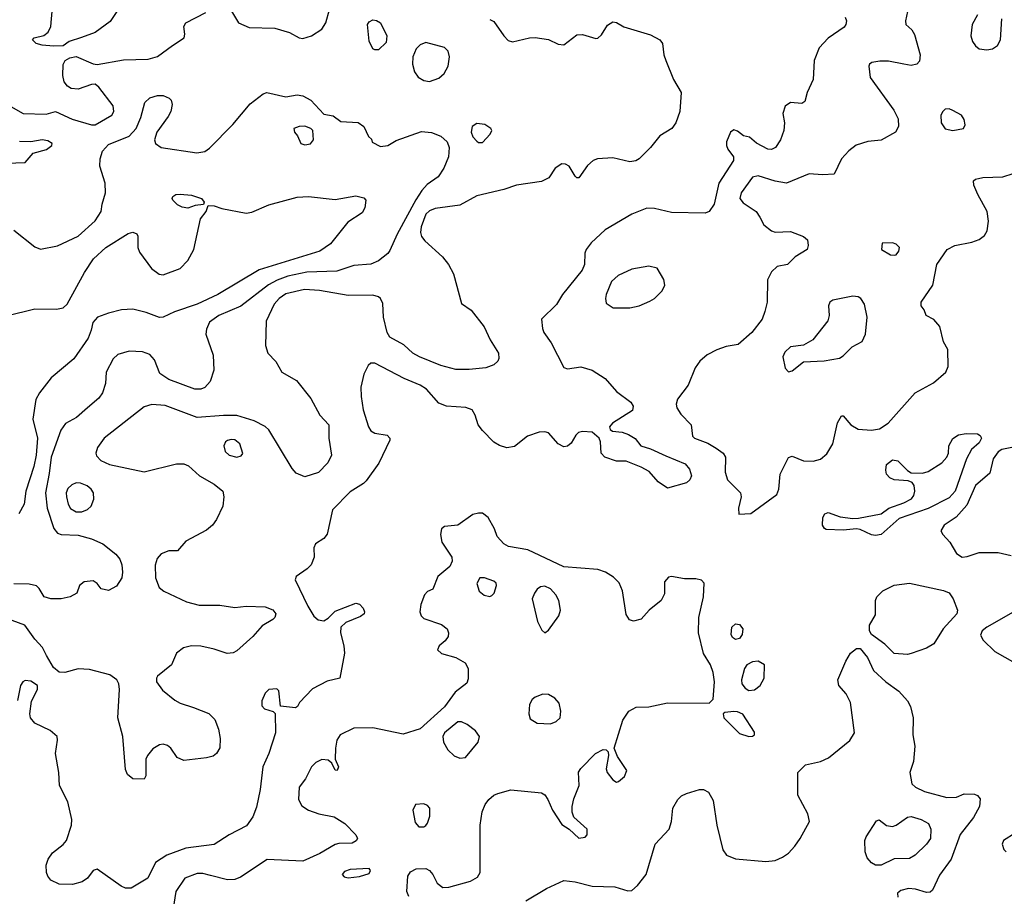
# Model space of a CAD drawing. Extents: x 1173079 to 1307053, y 522583 to 678478.
# Tile 120 of 256: x 1237406 to 1242617, y 539879 to 544521. Entities that reach past the tile are written whole.
import ezdxf

# ---------------------------------------------------------------- set-up
doc = ezdxf.new("R2010")
doc.units = 0

msp = doc.modelspace()

# ---------------------------------------------------------------- linework, layer by layer
at = {"layer": '0CON20XD'}
for points in [[(1237309, 544089), (1237423.6, 544023.6), (1237545, 544021.4), (1237595, 544034), (1237683.8, 543995), (1237785, 543964.6), (1237805, 543963.8), (1237893.6, 544015), (1237903.8, 544035), (1237899.6, 544065), (1237824.2, 544164.2), (1237805, 544178.8), (1237785, 544177.5), (1237715, 544152.5), (1237677.5, 544157.5), (1237659.1, 544169.1), (1237641.8, 544191.8), (1237633.2, 544225), (1237635.6, 544284.4), (1237645.7, 544304.3), (1237671.2, 544318.8), (1237705, 544325.8), (1237795, 544286.7), (1237815, 544284.5), (1237955, 544309.1), (1238085, 544312.7), (1238135, 544326.9), (1238215, 544384.4), (1238276.2, 544425), (1238280, 544445), (1238274.3, 544485), (1238284.4, 544505), (1238390.8, 544559.2)], [(1237585, 544380), (1237525, 544386.2), (1237492.5, 544395), (1237472.5, 544415), (1237482.5, 544425), (1237533, 544437), (1237555.8, 544454.2), (1237570, 544485), (1237579.4, 544585)], [(1237920, 544565), (1237885, 544510.8), (1237805, 544453.6), (1237733.2, 544426.8), (1237667.5, 544405), (1237635, 544382.5), (1237585, 544380)], [(1238526.6, 544566.6), (1238564, 544505), (1238620.5, 544480.5), (1238756, 544476), (1238833, 544453), (1238885, 544425.7), (1238905, 544421.4), (1238950, 544435), (1239005, 544470.8), (1239026.9, 544505), (1239045.6, 544575)], [(1242105.8, 544565), (1242093.8, 544515), (1242096.1, 544496.1), (1242127.4, 544467.4), (1242142.6, 544442.6), (1242172.9, 544335), (1242168.7, 544301.3), (1242153.8, 544285), (1242125, 544278.2), (1242085, 544286.2)], [(1242475, 544546), (1242447.9, 544495), (1242440.4, 544435), (1242449.6, 544405), (1242465, 544382.5), (1242485, 544367.3), (1242525, 544362.2), (1242555, 544367.1), (1242582, 544385), (1242597.1, 544415), (1242604.5, 544525.5)], [(1241774.2, 544535), (1241781.4, 544515), (1241779.2, 544495), (1241768.9, 544481.1), (1241685, 544422.9), (1241638, 544372), (1241611.5, 544305), (1241606.5, 544205), (1241574.2, 544135), (1241561.7, 544088.3), (1241545, 544077.5), (1241485, 544082.5), (1241456.8, 544063.2), (1241444.4, 544025), (1241453.1, 543975), (1241450.6, 543935), (1241433.3, 543885), (1241406.1, 543843.9), (1241385, 543834.3), (1241365, 543835.7), (1241305, 543868), (1241268.3, 543898.3), (1241236.4, 543906.4), (1241205, 543930), (1241185, 543937.5), (1241167.5, 543925), (1241146.7, 543875), (1241146.2, 543855), (1241153.8, 543835), (1241183.3, 543795), (1241183.8, 543775), (1241105.6, 543655), (1241082.5, 543545), (1241055, 543506.2), (1241033.9, 543496.1), (1240855, 543499.5), (1240765, 543521.2), (1240725, 543522.9), (1240645, 543491.5), (1240505, 543408.5), (1240430.2, 543339.7), (1240404.4, 543305), (1240397.5, 543285), (1240395.5, 543225), (1240382.9, 543195), (1240278.1, 543065), (1240247.6, 543012.4), (1240168.1, 542935), (1240172.9, 542885), (1240179.2, 542865), (1240219.1, 542809.1), (1240285, 542678.8), (1240305, 542672.9), (1240375, 542683.6), (1240435, 542665.6), (1240505, 542621.9), (1240565, 542551.4), (1240640, 542495), (1240652, 542475), (1240648.8, 542451.2), (1240543.3, 542385), (1240527.5, 542365), (1240530.7, 542350.7), (1240543, 542343), (1240595, 542336.2), (1240627.5, 542325), (1240663.9, 542303.9), (1240693.9, 542263.9), (1240745, 542248), (1240825, 542210.8), (1240928.3, 542168.3), (1240950.4, 542140.4), (1240961.5, 542105), (1240953.6, 542085), (1240935, 542068.9), (1240835, 542040.6), (1240785, 542074.4), (1240737.9, 542127.9), (1240695, 542152), (1240615, 542183.3), (1240565, 542183.8), (1240502.5, 542205), (1240483.3, 542225), (1240480, 542285), (1240472.5, 542305), (1240435, 542336.2), (1240385, 542340.8), (1240364.3, 542335.7), (1240349.1, 542320.9), (1240325, 542278.6), (1240305, 542263.5), (1240285, 542259.6), (1240255, 542274.5), (1240205, 542332.9), (1240185, 542339.4), (1240155, 542337.5), (1240094, 542316), (1240025, 542261.1), (1239983.6, 542253.6), (1239945, 542265.7), (1239915, 542284.2), (1239855, 542345.8), (1239833.1, 542375), (1239817.3, 542427.3), (1239800, 542455), (1239767.5, 542467.5), (1239665.6, 542474.4), (1239625, 542490.6), (1239558.1, 542565), (1239525.8, 542585), (1239440.9, 542620.8), (1239285, 542702.2), (1239265, 542701.9), (1239249.6, 542690.4), (1239226.5, 542643.5), (1239211.6, 542575), (1239212.5, 542525), (1239224.4, 542454.4), (1239251.5, 542365), (1239263.9, 542343.9), (1239285, 542331.9), (1239350.3, 542320.3), (1239364, 542305), (1239364.2, 542295), (1239306.6, 542173.4), (1239240.2, 542079.8), (1239225, 542064.3), (1239155, 542021.5), (1239060.6, 541925), (1239033.4, 541796.6), (1239015.5, 541774.5), (1238972, 541745), (1238962, 541725), (1238963.8, 541675), (1238948, 541635), (1238927.4, 541612.6), (1238868.3, 541571.7), (1238863.3, 541555), (1238931.5, 541415), (1238963.1, 541363.1), (1238985, 541342.7), (1239015, 541338.5), (1239038.2, 541351.8), (1239075, 541388.2), (1239185, 541431.9), (1239205, 541425.8), (1239224.2, 541405), (1239231.4, 541385), (1239228.6, 541375), (1239209.5, 541360.5), (1239131.8, 541328.2), (1239106.2, 541303.8), (1239103.6, 541275), (1239121.6, 541205), (1239124, 541166), (1239100, 541035), (1239032.3, 541017.7), (1238955, 540977.5), (1238887.5, 540905), (1238876.4, 540883.6), (1238865, 540877.5), (1238786.7, 540886.7), (1238777.5, 540967.5), (1238767.5, 540977.5), (1238725, 540973.8), (1238704.3, 540955), (1238686.9, 540915), (1238687.9, 540887.9), (1238701.1, 540871.1), (1238748, 540858), (1238758, 540848), (1238759.4, 540745), (1238724.4, 540635), (1238692, 540565), (1238678.4, 540445), (1238659.7, 540350.3), (1238640.4, 540299.6), (1238606.9, 540253.1), (1238514, 540205), (1238435, 540153.3), (1238285, 540134), (1238183.7, 540096.3), (1238125, 540058), (1238084.5, 539975), (1237995, 539922.2), (1237965, 539921.5), (1237942.1, 539932.1), (1237815, 540022), (1237795, 540015.8), (1237764.7, 539975.3), (1237735.8, 539955), (1237685, 539941.6), (1237615, 539943.1), (1237571.2, 539965), (1237554.6, 539985), (1237548.2, 540005), (1237546.2, 540043.8), (1237555.5, 540075), (1237580.1, 540109.9), (1237635, 540153.1), (1237653.2, 540175), (1237679.3, 540255), (1237681.1, 540285), (1237659.8, 540379.8), (1237615.6, 540465.6), (1237613.1, 540535), (1237595.5, 540635), (1237606.1, 540706.1), (1237603.8, 540725), (1237566.6, 540756.6), (1237486, 540796), (1237462.2, 540825), (1237458.9, 540845), (1237468.3, 540911.7), (1237500, 540975), (1237500, 540995), (1237465, 541019.2), (1237435, 541022.5), (1237422, 541015), (1237409.2, 540995), (1237394.4, 540915.6)], [(1239895, 544521.5), (1239915, 544510.6), (1239967.5, 544435), (1239990.9, 544410.9), (1240015, 544404.5), (1240104.6, 544425.4), (1240135, 544426.7), (1240204.1, 544415.9), (1240255, 544390.8), (1240285, 544387.5), (1240355, 544440), (1240385, 544442.5), (1240455, 544421.2), (1240465, 544423.3), (1240485, 544440), (1240517.5, 544492.5), (1240545, 544509.2), (1240565, 544505.7), (1240603.4, 544483.4), (1240745, 544440), (1240794.2, 544415), (1240808.6, 544395), (1240815.6, 544335.6), (1240825.6, 544305), (1240866.2, 544205), (1240906.7, 544135), (1240900, 544035), (1240878, 543975), (1240858, 543945), (1240793.9, 543906.1), (1240745, 543844), (1240685.5, 543784.5), (1240666.8, 543773.2), (1240635, 543768.6), (1240545, 543788.9), (1240464.1, 543784.1), (1240441.2, 543775), (1240410.3, 543749.7), (1240365, 543683.3), (1240355, 543683.3), (1240345, 543693.3), (1240313.8, 543745), (1240295, 543755.8), (1240275, 543758.6), (1240240, 543735), (1240205.6, 543684.4), (1240167.5, 543665), (1240035, 543644.3), (1239968.6, 543621.4), (1239825, 543588.1), (1239735, 543538.2), (1239605, 543520.4), (1239575, 543509.6), (1239555, 543491.1), (1239530, 543425), (1239527.6, 543395), (1239533, 543373), (1239549.6, 543349.6), (1239644.4, 543265), (1239675.5, 543225), (1239701.1, 543175), (1239745, 543017.5), (1239795, 542983.3), (1239864.1, 542894.1), (1239896, 542826), (1239939.4, 542755), (1239942.5, 542727.5), (1239937.3, 542712.7), (1239916.1, 542693.9), (1239872.7, 542677.3), (1239785, 542668.2), (1239715, 542668.5), (1239635, 542690.6), (1239522, 542735), (1239486, 542755), (1239439.7, 542799.7), (1239365, 542839.2), (1239350.8, 542865), (1239330.5, 542945), (1239327.8, 543017.8), (1239315.7, 543045), (1239304, 543054), (1239275, 543062.3), (1239145, 543061), (1238992.6, 543087.4), (1238913.1, 543093.1), (1238815, 543070), (1238778.9, 543045), (1238752.3, 543015), (1238710, 542925), (1238707.5, 542795), (1238719.2, 542755), (1238761.2, 542711.2), (1238793.6, 542655), (1238870.9, 542610.9), (1238945.8, 542515), (1238995, 542426.2), (1239042.5, 542375), (1239041.4, 542305), (1239056.5, 542215), (1239036.7, 542175), (1238987, 542123), (1238915, 542100.8), (1238869.7, 542119.7), (1238848.6, 542145), (1238725, 542350), (1238705, 542367.3), (1238646.6, 542396.6), (1238554.7, 542424.7), (1238484.1, 542425.9), (1238345, 542414.5), (1238175, 542477.7), (1238105, 542483.8), (1238065, 542471.5), (1237852.9, 542305), (1237818, 542255), (1237809.2, 542225), (1237812.4, 542212.4), (1237835, 542187.5), (1237881.2, 542165), (1238065, 542126.4), (1238235, 542169.6), (1238275, 542169.5), (1238298.5, 542158.5), (1238357.5, 542105), (1238435, 542062.2), (1238480.6, 542025), (1238486.9, 541995), (1238480, 541945), (1238448, 541875), (1238425.5, 541844.5), (1238395, 541818), (1238285, 541760), (1238240.7, 541709.3), (1238195, 541709.2), (1238155, 541693.3), (1238132.9, 541667.1), (1238122.7, 541632.7), (1238123.8, 541565), (1238144.6, 541514.6), (1238168.8, 541495), (1238287.9, 541437.9), (1238355, 541421.5), (1238465, 541420.5), (1238545, 541408.1), (1238605, 541416.2), (1238705, 541411.8), (1238745, 541396.4), (1238761.9, 541375), (1238755.7, 541355), (1238745.4, 541344.6), (1238688.9, 541311.1), (1238639.1, 541255), (1238555, 541179.5), (1238535, 541168.5), (1238504.6, 541164.6), (1238435, 541188.1), (1238365, 541203.1), (1238315, 541205.6), (1238272.5, 541195), (1238235, 541166.7), (1238210, 541105), (1238135.5, 541044.5), (1238129.2, 541035), (1238130.6, 541015), (1238161.5, 540971.5), (1238227.3, 540917.3), (1238255, 540901.5), (1238325, 540878.2)], [(1239285, 544360.8), (1239275, 544367.5), (1239255, 544407.5), (1239247.1, 544495), (1239255, 544510), (1239275, 544520.8), (1239295, 544517.5), (1239315, 544503.8), (1239348.6, 544435), (1239345, 544400), (1239305, 544362), (1239285, 544360.8)], [(1239575, 544194.5), (1239625, 544211.9), (1239653.1, 544236.9), (1239673.6, 544275), (1239681.1, 544325), (1239674.3, 544355), (1239655, 544374.3), (1239555, 544399.4), (1239525, 544388.1), (1239504, 544366), (1239487.3, 544325), (1239484.5, 544285), (1239495.6, 544245), (1239515, 544217.1), (1239545, 544198.5), (1239575, 544194.5)], [(1242085, 544286.2), (1242005, 544301.1), (1241958.8, 544301.2), (1241916.1, 544293.9), (1241903.8, 544286.2), (1241901.2, 544275), (1241906.7, 544215), (1242032.1, 544042.1), (1242055, 543996.7), (1242056.5, 543955), (1242041.9, 543925), (1241965, 543883.5), (1241894.5, 543875.5), (1241833.7, 543856.3), (1241795, 543827.1), (1241755.8, 543785), (1241717, 543703), (1241655, 543699.2), (1241585, 543705.5), (1241465, 543655.7), (1241405, 543666.4), (1241315, 543694.6), (1241285, 543687.5), (1241225.3, 543605), (1241217.3, 543575), (1241235, 543552), (1241303.6, 543505), (1241323.5, 543475), (1241344.6, 543434.6), (1241385, 543402.5), (1241405, 543395.8), (1241485, 543398.8), (1241555, 543373.3), (1241575.9, 543355.9), (1241580, 543325), (1241573.8, 543305), (1241510, 543265), (1241470, 543225), (1241415, 543213.8), (1241384.5, 543185.5), (1241364.3, 543144.3), (1241362.9, 543025), (1241350, 542975), (1241335.3, 542934.7), (1241280.8, 542865), (1241208.3, 542801.7), (1241145, 542790), (1241095, 542772.5), (1241045, 542745.7), (1241006.4, 542713.6), (1240981.8, 542678.2), (1240944.1, 542585.9), (1240888.1, 542511.9), (1240880.8, 542485), (1240883.9, 542465), (1240905, 542432.5), (1240960, 542375), (1240966.7, 542315), (1240976.7, 542305), (1241047.8, 542277.8), (1241092.2, 542252.2), (1241130, 542225), (1241142.5, 542205), (1241140.5, 542125), (1241151.5, 542085), (1241221.4, 542015), (1241224.2, 541995), (1241210, 541935), (1241212.5, 541902.5), (1241275, 541906), (1241414, 542006), (1241424.6, 542035), (1241431.3, 542115), (1241475, 542203.1), (1241495, 542210), (1241555, 542185.5), (1241605, 542183.8), (1241645.3, 542194.7), (1241678.3, 542221.7), (1241710, 542275), (1241734.6, 542385.4), (1241755, 542423.3), (1241765, 542423.3), (1241805.5, 542375.5), (1241843.6, 542353.6), (1241915, 542347.5), (1241956.3, 542353.7), (1242003.3, 542385), (1242145, 542544.4), (1242242.4, 542597.6), (1242308, 542655), (1242320, 542685), (1242318, 542775), (1242295.6, 542815.6), (1242275.9, 542895.9), (1242245, 542933.3), (1242203.9, 542953.9), (1242192.5, 542985), (1242176.7, 543005), (1242176.7, 543025), (1242238.8, 543115), (1242259.4, 543225), (1242315, 543304.2), (1242355, 543325.6), (1242445, 543342.9), (1242485, 543357.1), (1242512.4, 543377.6), (1242526.6, 543403.4), (1242533.1, 543455), (1242526.5, 543505), (1242477.1, 543595), (1242456.2, 543645), (1242455, 543667.5), (1242465, 543676.2), (1242504.4, 543685.6), (1242610.3, 543689.7), (1242663.9, 543706.1)], [(1237375, 543406.7), (1237485, 543318), (1237515, 543306), (1237605, 543323.5), (1237715, 543374.6), (1237805, 543455.7), (1237836.7, 543505), (1237841.4, 543545), (1237860, 543605), (1237857.5, 543655), (1237829.5, 543745), (1237831.5, 543785), (1237844.6, 543825.4), (1237875, 543859.5), (1237985.4, 543904.6), (1238022.5, 543945), (1238047.4, 544002.6), (1238067.9, 544082.1), (1238095, 544108), (1238135, 544120), (1238165, 544118.8), (1238196.1, 544106.1), (1238206.7, 544095), (1238212, 544072), (1238205.6, 544035), (1238192, 544008), (1238132, 543925), (1238120, 543885), (1238124.2, 543865), (1238155, 543843.9), (1238343.7, 543816.3), (1238385, 543822.9), (1238410.1, 543839.9), (1238533.9, 543966.1), (1238625, 544076), (1238695, 544129.2), (1238714.5, 544135.5), (1238815, 544113.1), (1238875, 544123.1), (1238905, 544118.6), (1238946, 544095), (1239015, 544020), (1239065, 544012.5), (1239105, 543982.5), (1239196.7, 543976.7), (1239227.5, 543955), (1239251.7, 543901.7), (1239268.3, 543888.3), (1239271.7, 543871.7), (1239315, 543850), (1239355, 543854.4), (1239398.3, 543881.7), (1239531.6, 543928.4), (1239585, 543924), (1239634.7, 543904.7), (1239669.1, 543875), (1239679.6, 543845), (1239674.5, 543795.5), (1239651.1, 543735), (1239621.1, 543688.9), (1239561.8, 543648.2), (1239535, 543617.1), (1239502.2, 543567.8), (1239402.9, 543385), (1239365, 543298.8), (1239355, 543283.8), (1239305, 543243.3), (1239265, 543226.2), (1239175, 543219.2), (1239085, 543189.6), (1238925, 543183.9), (1238825, 543163.5), (1238767.9, 543142.1), (1238723, 543117), (1238576.6, 543003.4), (1238459.4, 542955), (1238410.2, 542919.8), (1238395, 542882.5), (1238391.4, 542855), (1238430.4, 542745), (1238433.5, 542665), (1238414.4, 542605), (1238385.9, 542574.1), (1238365, 542564.6), (1238333.3, 542565), (1238195, 542616.2), (1238147.6, 542647.6), (1238119.5, 542719.5), (1238095, 542747.8), (1238055, 542762.7), (1237985, 542765.5), (1237925, 542748.1), (1237900.8, 542725), (1237862.5, 542655), (1237860, 542595), (1237844.2, 542545.8), (1237825, 542516.2), (1237764.5, 542465.5), (1237706.2, 542415), (1237648.1, 542381.9), (1237623.1, 542346.9), (1237571.5, 542205), (1237561.9, 542118.1), (1237541.7, 542015), (1237551.4, 541935), (1237587.1, 541827.1), (1237605, 541802.7), (1237625.4, 541795.4), (1237715, 541791.2), (1237785, 541771.5), (1237845.3, 541745.3), (1237915, 541690), (1237935.6, 541665), (1237946.5, 541635), (1237950.5, 541595), (1237945.5, 541565), (1237918, 541522), (1237875, 541499.2), (1237837.7, 541507.7), (1237815, 541536.2), (1237795, 541549.2), (1237747.5, 541545), (1237722.5, 541525), (1237707.5, 541485), (1237672.5, 541465), (1237625.5, 541454.5), (1237570, 541455), (1237535, 541464.2), (1237509.3, 541509.3), (1237493.8, 541523.8), (1237455, 541532), (1237375, 541533.4)], [(1242345, 543934.4), (1242401.2, 543945), (1242410.8, 543965), (1242405, 543992.5), (1242390, 544015), (1242345, 544040.8), (1242325, 544048.6), (1242305, 544047.5), (1242291.2, 544035), (1242282, 544015), (1242284, 543975), (1242305, 543942.5), (1242345, 543934.4)], [(1239835, 543870.6), (1239855, 543870.8), (1239896, 543915), (1239904, 543935), (1239900, 543945), (1239866.9, 543966.9), (1239825, 543971.1), (1239801.5, 543955), (1239795.4, 543925), (1239805, 543901.4), (1239825, 543877.1), (1239835, 543870.6)], [(1238915, 543858), (1238945, 543864), (1238960, 543885), (1238956.7, 543935), (1238947.5, 543945), (1238915, 543958), (1238885, 543956.2), (1238857.5, 543945), (1238860, 543925), (1238876.1, 543906.1), (1238893.3, 543865), (1238915, 543858)], [(1237335, 543761.2), (1237435, 543764), (1237476.4, 543813.6), (1237546.8, 543833.2), (1237575.9, 543854.1), (1237576.7, 543865), (1237555, 543878.8), (1237525, 543885.7), (1237465, 543873.8), (1237405, 543876)], [(1237336.4, 542953.6), (1237485, 542990), (1237601.1, 542988.9), (1237635, 542994.4), (1237656.1, 543013.9), (1237748.3, 543181.7), (1237796.7, 543255), (1237861.9, 543315), (1237979.3, 543389.3), (1238005, 543396.2), (1238025, 543387.5), (1238031.2, 543375), (1238030.6, 543315), (1238040.5, 543290.5), (1238103.4, 543203.4), (1238143.4, 543173.4), (1238165, 543169.2), (1238255, 543203.1), (1238295, 543245.6), (1238327.7, 543305), (1238362.7, 543467.3), (1238392.5, 543505), (1238402.5, 543537.5), (1238435, 543536.2), (1238475, 543522), (1238605, 543496.9), (1238635, 543502.3), (1238725, 543540.8), (1238875, 543581.8), (1238935, 543584.6), (1239075, 543568.1), (1239185, 543588.1), (1239227.3, 543577.3), (1239237.5, 543565), (1239232, 543525), (1239218.3, 543498.3), (1239141.9, 543448.1), (1239050.9, 543335), (1238995, 543295.3), (1238672.9, 543197.1), (1238455, 543066.6), (1238344.8, 543015.2), (1238225, 542974.7), (1238165, 542945.5), (1238145, 542943.3), (1238075, 542971.1), (1238005, 542987.5), (1237945, 542983.8), (1237875, 542967.3), (1237818, 542945), (1237792.1, 542917.9), (1237783.3, 542876.7), (1237767.5, 542835), (1237692.7, 542725), (1237572, 542625), (1237510, 542545), (1237490.9, 542509.1), (1237474.7, 542405), (1237500, 542305), (1237493.4, 542215), (1237480.6, 542155), (1237437.7, 542025), (1237429.5, 541955), (1237400.8, 541905)], [(1238295, 543523.8), (1238265, 543528), (1238240.9, 543540.9), (1238216, 543565), (1238212, 543575), (1238216.2, 543585), (1238232.5, 543595), (1238255, 543597.5), (1238315, 543591.5), (1238368.8, 543575), (1238382.5, 543555), (1238378.3, 543541.7), (1238335, 543536.7), (1238295, 543523.8)], [(1242035, 543273.3), (1242045, 543276.7), (1242060, 543295), (1242062.5, 543315), (1242045, 543332.5), (1242025, 543340), (1241971.7, 543338.3), (1241967.5, 543305), (1242015, 543276.2), (1242035, 543273.3)], [(1240635, 542994.6), (1240684.7, 543005.3), (1240740.3, 543029.7), (1240765.6, 543044.4), (1240806, 543085), (1240820, 543115), (1240816, 543145), (1240780, 543205), (1240735, 543215.6), (1240645, 543200), (1240573.4, 543166.6), (1240538.9, 543135), (1240510.6, 543065), (1240505.8, 543045), (1240510.3, 543020.3), (1240547.5, 542995), (1240635, 542994.6)], [(1241475, 542656.2), (1241495, 542662), (1241555, 542710), (1241664.5, 542714.5), (1241745, 542728.8), (1241765, 542740.9), (1241811.7, 542788.3), (1241865, 542817.8), (1241882.7, 542855), (1241890.8, 542945), (1241878.1, 543015), (1241857.5, 543045), (1241843.4, 543053.4), (1241815, 543056.9), (1241710, 543035), (1241694.1, 543025.9), (1241686.2, 543005), (1241690.8, 542955), (1241683.6, 542926.4), (1241604.4, 542825.6), (1241555, 542798), (1241485, 542788.6), (1241455, 542761.2), (1241445.6, 542735), (1241458, 542675), (1241475, 542656.2)], [(1238555, 542204.2), (1238578.3, 542211.7), (1238586.4, 542223.6), (1238571.2, 542275), (1238545, 542295.6), (1238525, 542298.9), (1238505, 542292.5), (1238494.2, 542285), (1238486, 542265), (1238494, 542235), (1238515, 542214.2), (1238555, 542204.2)], [(1241935, 541789.5), (1241915, 541793.5), (1241855, 541821.4), (1241835, 541824.4), (1241765, 541818.5), (1241675, 541820.6), (1241665, 541826.2), (1241654.4, 541845), (1241656, 541885), (1241666.7, 541905), (1241685, 541912), (1241749.1, 541889.1), (1241815, 541880), (1241845, 541882), (1241965.8, 541904.2), (1242005.8, 541934.2), (1242085, 541962), (1242125.6, 541984.4), (1242139.1, 542000.9), (1242144.2, 542025), (1242140, 542055), (1242129.5, 542069.5), (1242108.3, 542078.3), (1242033.7, 542083.7), (1242011.2, 542095), (1241994.4, 542114.4), (1241990, 542135), (1241994.2, 542165), (1242025, 542190), (1242053.3, 542185), (1242105, 542133.3), (1242125, 542121.2), (1242185, 542120), (1242215, 542129.2), (1242286, 542175), (1242313.8, 542205), (1242321.2, 542225), (1242323.8, 542265), (1242345, 542303.8), (1242375, 542321.9), (1242415, 542330.5), (1242475, 542327.8), (1242489.1, 542319.1), (1242496.4, 542305), (1242485, 542281.1), (1242444.6, 542245.4), (1242417.9, 542195), (1242357.5, 542025), (1242325, 541988.5), (1242215, 541931.8), (1242060.3, 541879.7), (1241965, 541794.5), (1241935, 541789.5)], [(1242666.6, 542256.6), (1242605, 542245.4), (1242585, 542232.9), (1242557.7, 542195), (1242540.4, 542119.6), (1242465.4, 542054.6), (1242419.6, 541950.4), (1242363.4, 541886.6), (1242298.9, 541845), (1242281.1, 541815), (1242291.9, 541795), (1242329.4, 541755), (1242364.6, 541694.6), (1242395, 541675.6), (1242421.7, 541678.3), (1242485, 541700), (1242585, 541700), (1242654.2, 541684.2)], [(1237735, 541914.6), (1237765, 541927.8), (1237784.6, 541945.4), (1237797.4, 541982.6), (1237796.7, 542015), (1237784.4, 542035), (1237761.9, 542051.9), (1237727.6, 542067.6), (1237705, 542067.7), (1237681.7, 542058.3), (1237660.7, 542039.3), (1237650.7, 542015), (1237652.5, 541995), (1237662.1, 541955), (1237675, 541932.2), (1237705, 541914.6), (1237735, 541914.6)], [(1239465, 539878.8), (1239455.6, 539905), (1239459.4, 539985), (1239475, 540008.6), (1239505, 540024.4), (1239555, 540025.5), (1239575.4, 540015.4), (1239592.2, 539995), (1239615, 539948), (1239645, 539925.8), (1239677.7, 539927.7), (1239791.2, 539958.8), (1239829.5, 539980.5), (1239843.3, 540005), (1239843.8, 540255), (1239853.2, 540326.8), (1239869.4, 540365), (1239888.5, 540391.5), (1239915, 540414.5), (1239936.7, 540423.3), (1240005, 540442.3), (1240167.9, 540427.9), (1240185, 540416), (1240202, 540392), (1240225.5, 540335), (1240275, 540260), (1240314.2, 540234.2), (1240365, 540187.5), (1240398.3, 540191.7), (1240410, 540205), (1240410, 540235), (1240338.6, 540298.6), (1240329.5, 540325), (1240329.2, 540355), (1240338.2, 540395), (1240366.5, 540465), (1240364.2, 540535.8), (1240375, 540556.7), (1240454.2, 540635.8), (1240493.9, 540656.1), (1240510, 540655), (1240520, 540645), (1240522.5, 540625), (1240510.8, 540555), (1240515.7, 540535), (1240545.7, 540495.7), (1240565, 540483.8), (1240575, 540486.2), (1240606.8, 540513.2), (1240620, 540545), (1240570.3, 540620.3), (1240553, 540663), (1240597.3, 540812.7), (1240629.9, 540860.1), (1240669.5, 540880.5), (1240735, 540882.7), (1240835, 540902.9), (1241055, 540902.5), (1241077, 540923), (1241083.8, 541015), (1241076, 541065), (1241061.4, 541105), (1241025.4, 541165.4), (1240999.5, 541275), (1241000, 541355), (1241025.6, 541465), (1241028, 541538), (1241015, 541553.3), (1240985, 541560), (1240925, 541560), (1240855, 541572.9), (1240840.6, 541569.4), (1240819.2, 541545), (1240818.4, 541481.6), (1240800.8, 541445), (1240737.3, 541395), (1240695, 541346.7), (1240655, 541336.2), (1240634, 541344), (1240615, 541370.6), (1240596.9, 541496.9), (1240578.5, 541538.5), (1240549.6, 541569.6), (1240505.8, 541595), (1240465, 541609.3), (1240285, 541623.3), (1240095, 541713.3), (1239992.1, 541732.1), (1239967.5, 541745), (1239933.6, 541783.6), (1239918.8, 541825), (1239886, 541885), (1239855, 541907.1), (1239835, 541908.6), (1239805, 541900.6), (1239725, 541844), (1239655, 541838), (1239638.8, 541825), (1239633.8, 541795), (1239640, 541755), (1239693.3, 541675), (1239695.5, 541654.5), (1239682.9, 541625), (1239618.3, 541571.7), (1239592.5, 541505), (1239565, 541493.3), (1239548.8, 541475), (1239528.8, 541425), (1239524, 541385), (1239531.2, 541365), (1239545, 541350), (1239638.6, 541318.6), (1239667.5, 541295), (1239675.7, 541275), (1239674.3, 541255), (1239658, 541232), (1239626.7, 541205), (1239617.5, 541185), (1239637.5, 541165), (1239715, 541144.2), (1239764, 541115), (1239780, 541085), (1239779.5, 541030.5), (1239772.3, 541007.7), (1239710.2, 540959.8), (1239655, 540881.8), (1239525, 540765.6), (1239435, 540738), (1239275, 540771.2), (1239175, 540769.3), (1239102.5, 540735), (1239084.5, 540705.5), (1239077, 540663), (1239076, 540606), (1239093.3, 540565), (1239086.7, 540545), (1239075, 540546.7), (1239057.5, 540585), (1239039.2, 540599.2), (1239005, 540602.9), (1238972.4, 540587.6), (1238950.6, 540565), (1238918.3, 540501.7), (1238885, 540456.7), (1238881.3, 540391.3), (1238898.6, 540358.6), (1238934.8, 540334.8), (1238988.8, 540315), (1239070.8, 540300.8), (1239125.8, 540265), (1239185.6, 540205), (1239193.1, 540185), (1239187, 540173), (1239165, 540160.4), (1239095, 540159.6), (1239075, 540154), (1238995, 540105.4), (1238905, 540065.5), (1238715, 540073.3), (1238575, 539981.1), (1238545, 539968.8), (1238505, 539967.1), (1238415, 539989.1), (1238375, 540000.4), (1238345, 540000.4), (1238280, 539975), (1238231.9, 539905), (1238217.8, 539815)], [(1239895, 541467.5), (1239905, 541472.5), (1239917.5, 541485), (1239930, 541525), (1239927.3, 541537.3), (1239915, 541548), (1239865.5, 541565.5), (1239841.2, 541565), (1239824.5, 541535), (1239838, 541495), (1239865, 541473.8), (1239895, 541467.5)], [(1240185, 541273.8), (1240205, 541288), (1240259.6, 541365), (1240269.1, 541395), (1240258.8, 541445), (1240243.2, 541475), (1240215, 541507.7), (1240185, 541521.2), (1240162.7, 541517.3), (1240145.3, 541504.7), (1240130, 541485), (1240118.9, 541455), (1240146.4, 541335), (1240168.9, 541288.9), (1240185, 541273.8)], [(1242105, 541160), (1242035, 541164), (1241984.5, 541214.5), (1241913.8, 541265), (1241903.8, 541285), (1241903.8, 541315), (1241935, 541370), (1241935.7, 541445), (1241941.9, 541465), (1241975, 541496.7), (1242033.8, 541526.2), (1242115, 541536.7), (1242295, 541497.9), (1242325, 541485.4), (1242347.5, 541455), (1242368.8, 541395), (1242366.2, 541375), (1242294.3, 541295.7), (1242244.7, 541215.3), (1242205, 541192.5), (1242125, 541164.2), (1242105, 541160)], [(1242825, 541475.8), (1242524.2, 541305), (1242500.8, 541285), (1242491.2, 541261.2), (1242506, 541235), (1242568, 541175), (1242738, 541078)], [(1238325, 540878.2), (1238406.6, 540846.6), (1238438.1, 540815), (1238458.6, 540765), (1238466.9, 540715), (1238464.3, 540665), (1238447.5, 540635), (1238428.9, 540621.1), (1238395, 540611.8), (1238275, 540599.1), (1238238.6, 540615), (1238205, 540664.2), (1238188.2, 540678.2), (1238165, 540685.5), (1238145, 540681.5), (1238110.5, 540659.5), (1238082, 540625), (1238073.8, 540605), (1238073, 540517), (1238065, 540500), (1238005, 540502), (1237976, 540525), (1237965, 540550), (1237950.7, 540725), (1237924.7, 540825), (1237934.6, 540975), (1237930.4, 541005), (1237920.5, 541025), (1237882.2, 541052.2), (1237775, 541080.6), (1237715, 541083.2), (1237645, 541064.1), (1237615, 541065.4), (1237585, 541090), (1237547.6, 541155), (1237526.6, 541196.6), (1237485, 541240), (1237432.5, 541315), (1237365, 541339.1)], [(1241195, 541238.2), (1241179.3, 541249.3), (1241170.8, 541265), (1241174.6, 541305), (1241195, 541322.5), (1241215, 541318.2), (1241233.6, 541295), (1241230.4, 541265), (1241215, 541243.5), (1241195, 541238.2)], [(1240084.1, 539855.9), (1240195, 539920.4), (1240285, 539963.1), (1240345, 539955.7), (1240435, 539932.5), (1240555, 539929.5), (1240625, 539907.5), (1240645, 539910), (1240675, 539936), (1240721.4, 539995), (1240770, 540155), (1240844, 540235), (1240855.5, 540274.5), (1240862.2, 540345), (1240888.5, 540391.5), (1240909.2, 540410.8), (1240935, 540423.5), (1241004.1, 540444.1), (1241025, 540444.2), (1241051.2, 540431.2), (1241076.4, 540386.4), (1241095.6, 540255), (1241128.1, 540125), (1241146.4, 540096.4), (1241195, 540077.9), (1241355, 540063.3), (1241405, 540069.6), (1241443.6, 540086.3), (1241475, 540107.5), (1241508.8, 540145), (1241537.1, 540185), (1241585.6, 540275), (1241577.5, 540315), (1241524, 540415), (1241524, 540535), (1241565, 540575.6), (1241645, 540592.5), (1241687.4, 540612.6), (1241800, 540705), (1241824.4, 540745), (1241803.6, 540905), (1241780.8, 540950.8), (1241742, 540995), (1241735.7, 541025), (1241778.1, 541125), (1241803.8, 541166.2), (1241835, 541190.8), (1241855, 541191.2), (1241892.9, 541142.9), (1241925, 541074.3), (1241990, 541015), (1242059.4, 540965), (1242104.7, 540914.7), (1242120.4, 540885), (1242135.3, 540825), (1242132.5, 540735), (1242143.6, 540675), (1242136.4, 540593.6), (1242117.8, 540535), (1242128, 540475), (1242146.8, 540456.8), (1242195, 540433.6), (1242312.9, 540402.9), (1242365, 540403.8), (1242405, 540422.5), (1242459.3, 540419.3), (1242475, 540413.3), (1242488.8, 540395), (1242486, 540355), (1242455, 540296.7), (1242383.8, 540206.2), (1242335.6, 540075), (1242275, 539991.2), (1242238.1, 539911.9), (1242225, 539901.2), (1242205, 539898.8), (1242147.3, 539917.3), (1242109.6, 539920.4), (1242070.6, 539909.4), (1242052.5, 539895), (1242054.2, 539875)], [(1241265, 540968.8), (1241295, 540972.9), (1241325.6, 540995), (1241345.6, 541035), (1241348, 541105), (1241314.4, 541124.4), (1241285, 541121.5), (1241255, 541104.3), (1241241.4, 541085), (1241226, 541025), (1241228.8, 541005), (1241245, 540981.2), (1241265, 540968.8)], [(1240215, 540792.6), (1240245.7, 540804.3), (1240265.6, 540825), (1240269.3, 540859.3), (1240261.1, 540901.1), (1240238.1, 540928.1), (1240205, 540947.7), (1240175, 540948.8), (1240135, 540934.4), (1240118.3, 540921.7), (1240103.3, 540895), (1240100.5, 540845), (1240108.1, 540818.1), (1240145.3, 540795.3), (1240215, 540792.6)], [(1241265, 540726.2), (1241285, 540726.7), (1241295, 540733.3), (1241295, 540747.5), (1241233.1, 540843.1), (1241205.6, 540855.6), (1241185, 540857.5), (1241137.5, 540852.5), (1241130, 540845), (1241132.5, 540825), (1241215, 540741.2), (1241265, 540726.2)], [(1239735, 540610), (1239765, 540614.2), (1239832, 540695), (1239839.2, 540725), (1239818.6, 540755), (1239775, 540788.5), (1239745, 540803.5), (1239725, 540802.7), (1239654.6, 540745), (1239646.2, 540725), (1239649.1, 540695), (1239671.9, 540655), (1239705, 540623.3), (1239735, 540610)], [(1239545, 540247.5), (1239555, 540254.2), (1239565, 540266.7), (1239576, 540304), (1239576.6, 540346.6), (1239565, 540360.6), (1239545, 540369.5), (1239500, 540365), (1239486, 540335), (1239499.7, 540269.7), (1239517.7, 540247.7), (1239545, 540247.5)], [(1241935, 540044.4), (1241915, 540055.7), (1241892.2, 540082.2), (1241880.6, 540115), (1241880, 540175), (1241886.2, 540193.8), (1241940.5, 540279.5), (1241955, 540283.3), (1241993.6, 540253.6), (1242025, 540248.1), (1242045, 540255.6), (1242105, 540297.9), (1242125, 540301.5), (1242178, 540285), (1242215.6, 540265), (1242228.9, 540235), (1242226.5, 540185), (1242205.5, 540155), (1242145, 540096.4), (1242115, 540078.8), (1242035, 540076.7), (1241965, 540044.5), (1241935, 540044.4)], [(1242675, 540212.9), (1242613.8, 540175), (1242606.2, 540155), (1242615, 540127.5), (1242627.5, 540115)], [(1239145, 539977.8), (1239205, 539983.5), (1239255, 540000), (1239262.5, 540015), (1239255, 540026.2), (1239155, 540020.6), (1239125, 540010.8), (1239112, 539995), (1239122.8, 539982.8), (1239145, 539977.8)]]:
    msp.add_lwpolyline(points, dxfattribs=at)

doc.saveas('drawing.dxf')
